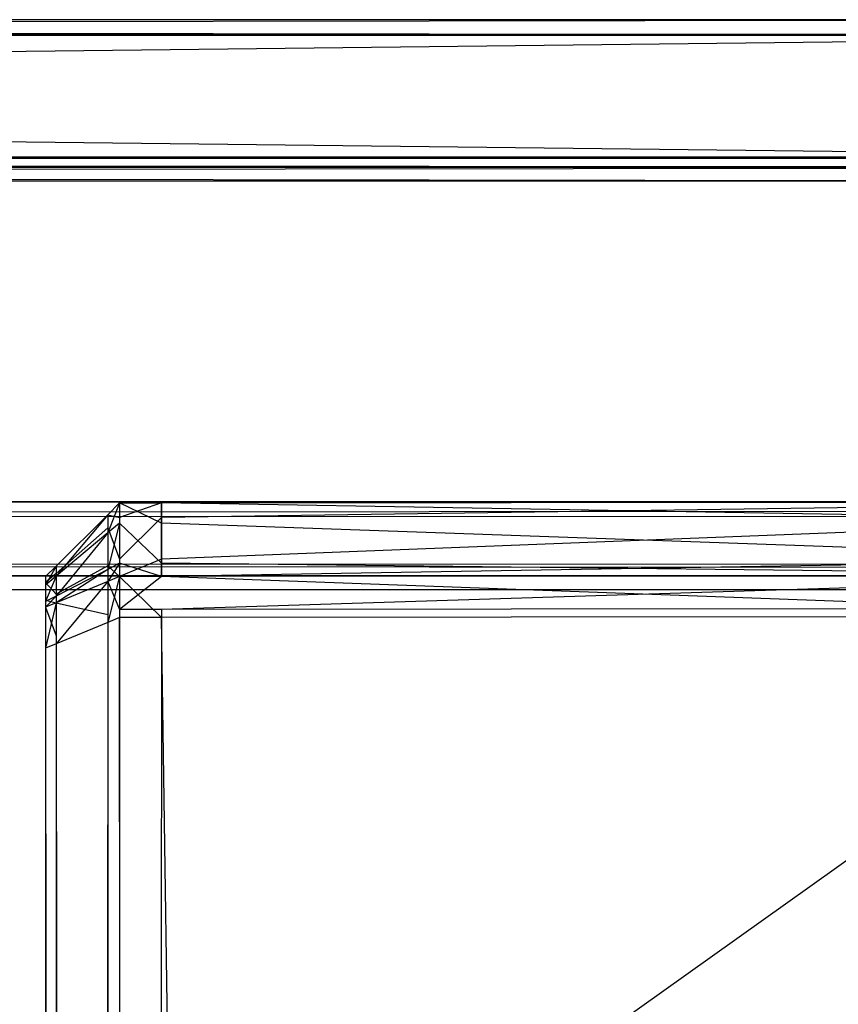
# Model space of a CAD drawing. Extents: x 0 to 0.8, y -0.501 to 0.
# Tile 102 of 105: x 0.78893 to 0.79446, y -0.00666 to 0. Entities that reach past the tile are written whole.
import ezdxf

# ---------------------------------------------------------------- set-up
doc = ezdxf.new("R2010")
doc.units = 0
for name, color, linetype in [('L1_KORPUS3_0', 7, 'CONTINUOUS'), ('L2_KORPUS3_2', 7, 'CONTINUOUS'), ('L9_ABDECKPL_0___REPLACEMTFOREMP', 7, 'CONTINUOUS')]:
    doc.layers.add(name, color=color, linetype=linetype)

msp = doc.modelspace()

# ---------------------------------------------------------------- linework, layer by layer
at = {"layer": 'L1_KORPUS3_0', "color": 8, "invisible_edges": 14}
for points in [[(0.789885, -0.00327, 0.007872), (0.797254, -0.003262, 0.007621), (0.789885, -0.00327, 0.007621), (0.789885, -0.00327, 0.007872)], [(0.797254, -0.003262, 0.007872), (0.797254, -0.003262, 0.007621), (0.789885, -0.00327, 0.007872), (0.797254, -0.003262, 0.007872)], [(0.789885, -0.00327, 0.589853), (0.797254, -0.003262, 0.007872), (0.789885, -0.00327, 0.007872), (0.789885, -0.00327, 0.589853)], [(0.797254, -0.003262, 0.589853), (0.797254, -0.003262, 0.007872), (0.789885, -0.00327, 0.589853), (0.797254, -0.003262, 0.589853)], [(0.789885, -0.00327, 0.590124), (0.797254, -0.003262, 0.589853), (0.789885, -0.00327, 0.589853), (0.789885, -0.00327, 0.590124)], [(0.797254, -0.003262, 0.590124), (0.797254, -0.003262, 0.589853), (0.789885, -0.00327, 0.590124), (0.797254, -0.003262, 0.590124)], [(0.797254, -0.003398, 0.590261), (0.797254, -0.003262, 0.590124), (0.789885, -0.00327, 0.590124), (0.797254, -0.003398, 0.590261)], [(0.797254, -0.003262, 0.007621), (0.789885, -0.003369, 0.007522), (0.789885, -0.00327, 0.007621), (0.797254, -0.003262, 0.007621)], [(0.797254, -0.003262, 0.007621), (0.797254, -0.003361, 0.007522), (0.789885, -0.003369, 0.007522), (0.797254, -0.003262, 0.007621)], [(0.789601, -0.00327, 0.590124), (0.789521, -0.003474, 0.590215), (0.789601, -0.003407, 0.590261), (0.789601, -0.00327, 0.590124)], [(0.789601, -0.00327, 0.590124), (0.789521, -0.00335, 0.590091), (0.789521, -0.003474, 0.590215), (0.789601, -0.00327, 0.590124)], [(0.789521, -0.00335, 0.007905), (0.789601, -0.00327, 0.007872), (0.789601, -0.00327, 0.007621), (0.789521, -0.00335, 0.007905)], [(0.789521, -0.00335, 0.007905), (0.789601, -0.00327, 0.007621), (0.789521, -0.00335, 0.007654), (0.789521, -0.00335, 0.007905)], [(0.789601, -0.00327, 0.590124), (0.789601, -0.00327, 0.589853), (0.789521, -0.00335, 0.590091), (0.789601, -0.00327, 0.590124)], [(0.789521, -0.00335, 0.590091), (0.789601, -0.00327, 0.589853), (0.789521, -0.00335, 0.58982), (0.789521, -0.00335, 0.590091)], [(0.789601, -0.00327, 0.589853), (0.789601, -0.00327, 0.007872), (0.789521, -0.00335, 0.58982), (0.789601, -0.00327, 0.589853)], [(0.789521, -0.00335, 0.58982), (0.789601, -0.00327, 0.007872), (0.789521, -0.00335, 0.007905), (0.789521, -0.00335, 0.58982)], [(0.789601, -0.00327, 0.007621), (0.789601, -0.003369, 0.007522), (0.789521, -0.00335, 0.007654), (0.789601, -0.00327, 0.007621)], [(0.789885, -0.003407, 0.590261), (0.789885, -0.00327, 0.590124), (0.789601, -0.00327, 0.590124), (0.789885, -0.003407, 0.590261)], [(0.789885, -0.003407, 0.590261), (0.789601, -0.00327, 0.590124), (0.789601, -0.003407, 0.590261), (0.789885, -0.003407, 0.590261)], [(0.789601, -0.00327, 0.590124), (0.789885, -0.00327, 0.589853), (0.789601, -0.00327, 0.589853), (0.789601, -0.00327, 0.590124)], [(0.789885, -0.00327, 0.590124), (0.789885, -0.00327, 0.589853), (0.789601, -0.00327, 0.590124), (0.789885, -0.00327, 0.590124)], [(0.789601, -0.00327, 0.589853), (0.789885, -0.00327, 0.007872), (0.789601, -0.00327, 0.007872), (0.789601, -0.00327, 0.589853)], [(0.789885, -0.00327, 0.589853), (0.789885, -0.00327, 0.007872), (0.789601, -0.00327, 0.589853), (0.789885, -0.00327, 0.589853)], [(0.789601, -0.00327, 0.007872), (0.789885, -0.00327, 0.007621), (0.789601, -0.00327, 0.007621), (0.789601, -0.00327, 0.007872)], [(0.789885, -0.00327, 0.007872), (0.789885, -0.00327, 0.007621), (0.789601, -0.00327, 0.007872), (0.789885, -0.00327, 0.007872)], [(0.789885, -0.00327, 0.007621), (0.789601, -0.003369, 0.007522), (0.789601, -0.00327, 0.007621), (0.789885, -0.00327, 0.007621)], [(0.789885, -0.00327, 0.007621), (0.789885, -0.003369, 0.007522), (0.789601, -0.003369, 0.007522), (0.789885, -0.00327, 0.007621)], [(0.797254, -0.003398, 0.590261), (0.789885, -0.00327, 0.590124), (0.789885, -0.003407, 0.590261), (0.797254, -0.003398, 0.590261)], [(0.789521, -0.00335, 0.58982), (0.789521, -0.00335, 0.007905), (0.789172, -0.003698, 0.589675), (0.789521, -0.00335, 0.58982)], [(0.789172, -0.003698, 0.589675), (0.789521, -0.00335, 0.007905), (0.789172, -0.003698, 0.008049), (0.789172, -0.003698, 0.589675)], [(0.789521, -0.00335, 0.590091), (0.789521, -0.00335, 0.58982), (0.789172, -0.003698, 0.589946), (0.789521, -0.00335, 0.590091)], [(0.789172, -0.003698, 0.589946), (0.789521, -0.00335, 0.58982), (0.789172, -0.003698, 0.589675), (0.789172, -0.003698, 0.589946)], [(0.789172, -0.003698, 0.008049), (0.789521, -0.00335, 0.007905), (0.789521, -0.00335, 0.007654), (0.789172, -0.003698, 0.008049)], [(0.789172, -0.003698, 0.008049), (0.789521, -0.00335, 0.007654), (0.789172, -0.003698, 0.007799), (0.789172, -0.003698, 0.008049)], [(0.789521, -0.00335, 0.590091), (0.789172, -0.003766, 0.590014), (0.789521, -0.003474, 0.590215), (0.789521, -0.00335, 0.590091)], [(0.789521, -0.00335, 0.590091), (0.789172, -0.003698, 0.589946), (0.789172, -0.003766, 0.590014), (0.789521, -0.00335, 0.590091)], [(0.789521, -0.00335, 0.007654), (0.789521, -0.00344, 0.007565), (0.789172, -0.003698, 0.007799), (0.789521, -0.00335, 0.007654)], [(0.789521, -0.00335, 0.007654), (0.789601, -0.003369, 0.007522), (0.789521, -0.00344, 0.007565), (0.789521, -0.00335, 0.007654)], [(0.789601, -0.003369, 0.007522), (0.789601, -0.003652, 0.007239), (0.789521, -0.00344, 0.007565), (0.789601, -0.003369, 0.007522)], [(0.789885, -0.003369, 0.007522), (0.789601, -0.003652, 0.007239), (0.789601, -0.003369, 0.007522), (0.789885, -0.003369, 0.007522)], [(0.789885, -0.003369, 0.007522), (0.789885, -0.003652, 0.007239), (0.789601, -0.003652, 0.007239), (0.789885, -0.003369, 0.007522)], [(0.797254, -0.003361, 0.007522), (0.789885, -0.003652, 0.007239), (0.789885, -0.003369, 0.007522), (0.797254, -0.003361, 0.007522)], [(0.797254, -0.003361, 0.007522), (0.797254, -0.003644, 0.007239), (0.789885, -0.003652, 0.007239), (0.797254, -0.003361, 0.007522)], [(0.797254, -0.003669, 0.590532), (0.797254, -0.003398, 0.590261), (0.789885, -0.003407, 0.590261), (0.797254, -0.003669, 0.590532)], [(0.789521, -0.00344, 0.007565), (0.789172, -0.003748, 0.00775), (0.789172, -0.003698, 0.007799), (0.789521, -0.00344, 0.007565)], [(0.789521, -0.00344, 0.007565), (0.789521, -0.003696, 0.007308), (0.789172, -0.003748, 0.00775), (0.789521, -0.00344, 0.007565)], [(0.789601, -0.003407, 0.590261), (0.789521, -0.00372, 0.590461), (0.789601, -0.003678, 0.590532), (0.789601, -0.003407, 0.590261)], [(0.789601, -0.003407, 0.590261), (0.789521, -0.003474, 0.590215), (0.789521, -0.00372, 0.590461), (0.789601, -0.003407, 0.590261)], [(0.789521, -0.00344, 0.007565), (0.789601, -0.003652, 0.007239), (0.789521, -0.003696, 0.007308), (0.789521, -0.00344, 0.007565)], [(0.789885, -0.003678, 0.590532), (0.789885, -0.003407, 0.590261), (0.789601, -0.003407, 0.590261), (0.789885, -0.003678, 0.590532)], [(0.789885, -0.003678, 0.590532), (0.789601, -0.003407, 0.590261), (0.789601, -0.003678, 0.590532), (0.789885, -0.003678, 0.590532)], [(0.797254, -0.003669, 0.590532), (0.789885, -0.003407, 0.590261), (0.789885, -0.003678, 0.590532), (0.797254, -0.003669, 0.590532)], [(0.789521, -0.003474, 0.590215), (0.789172, -0.003901, 0.59015), (0.789521, -0.00372, 0.590461), (0.789521, -0.003474, 0.590215)], [(0.789521, -0.003474, 0.590215), (0.789172, -0.003766, 0.590014), (0.789172, -0.003901, 0.59015), (0.789521, -0.003474, 0.590215)], [(0.789601, -0.003652, 0.007239), (0.789601, -0.003769, 0.007121), (0.789521, -0.003696, 0.007308), (0.789601, -0.003652, 0.007239)], [(0.789885, -0.003652, 0.007239), (0.789601, -0.003769, 0.007121), (0.789601, -0.003652, 0.007239), (0.789885, -0.003652, 0.007239)], [(0.789885, -0.003652, 0.007239), (0.789885, -0.003769, 0.007121), (0.789601, -0.003769, 0.007121), (0.789885, -0.003652, 0.007239)], [(0.797254, -0.003644, 0.007239), (0.789885, -0.003769, 0.007121), (0.789885, -0.003652, 0.007239), (0.797254, -0.003644, 0.007239)], [(0.797254, -0.003644, 0.007239), (0.797254, -0.003761, 0.007121), (0.789885, -0.003769, 0.007121), (0.797254, -0.003644, 0.007239)], [(0.789172, -0.003698, 0.589946), (0.789101, -0.003826, 0.589973), (0.789172, -0.003766, 0.590014), (0.789172, -0.003698, 0.589946)], [(0.789172, -0.003698, 0.589946), (0.789101, -0.003769, 0.589917), (0.789101, -0.003826, 0.589973), (0.789172, -0.003698, 0.589946)], [(0.789172, -0.003698, 0.007799), (0.789101, -0.003769, 0.008079), (0.789172, -0.003698, 0.008049), (0.789172, -0.003698, 0.007799)], [(0.789172, -0.003698, 0.007799), (0.789101, -0.003769, 0.007828), (0.789101, -0.003769, 0.008079), (0.789172, -0.003698, 0.007799)], [(0.789172, -0.003698, 0.589675), (0.789101, -0.003769, 0.589917), (0.789172, -0.003698, 0.589946), (0.789172, -0.003698, 0.589675)], [(0.789172, -0.003698, 0.589675), (0.789101, -0.003769, 0.589646), (0.789101, -0.003769, 0.589917), (0.789172, -0.003698, 0.589675)], [(0.789172, -0.003698, 0.008049), (0.789101, -0.003769, 0.589646), (0.789172, -0.003698, 0.589675), (0.789172, -0.003698, 0.008049)], [(0.789172, -0.003698, 0.008049), (0.789101, -0.003769, 0.008079), (0.789101, -0.003769, 0.589646), (0.789172, -0.003698, 0.008049)], [(0.789172, -0.003698, 0.007799), (0.789172, -0.003748, 0.00775), (0.789101, -0.003769, 0.007828), (0.789172, -0.003698, 0.007799)], [(0.789521, -0.003696, 0.007308), (0.789521, -0.003802, 0.007201), (0.789172, -0.003888, 0.007608), (0.789521, -0.003696, 0.007308)], [(0.789521, -0.003696, 0.007308), (0.789172, -0.003888, 0.007608), (0.789172, -0.003748, 0.00775), (0.789521, -0.003696, 0.007308)], [(0.789521, -0.00372, 0.590461), (0.789172, -0.003947, 0.590195), (0.789521, -0.003803, 0.590544), (0.789521, -0.00372, 0.590461)], [(0.789521, -0.00372, 0.590461), (0.789172, -0.003901, 0.59015), (0.789172, -0.003947, 0.590195), (0.789521, -0.00372, 0.590461)], [(0.789601, -0.003678, 0.590532), (0.789521, -0.003803, 0.590544), (0.789601, -0.003769, 0.590624), (0.789601, -0.003678, 0.590532)], [(0.789601, -0.003678, 0.590532), (0.789521, -0.00372, 0.590461), (0.789521, -0.003803, 0.590544), (0.789601, -0.003678, 0.590532)], [(0.789521, -0.003696, 0.007308), (0.789601, -0.003769, 0.007121), (0.789521, -0.003802, 0.007201), (0.789521, -0.003696, 0.007308)], [(0.789885, -0.003769, 0.590624), (0.789885, -0.003678, 0.590532), (0.789601, -0.003678, 0.590532), (0.789885, -0.003769, 0.590624)], [(0.789885, -0.003769, 0.590624), (0.789601, -0.003678, 0.590532), (0.789601, -0.003769, 0.590624), (0.789885, -0.003769, 0.590624)], [(0.797254, -0.003761, 0.590624), (0.797254, -0.003669, 0.590532), (0.789885, -0.003678, 0.590532), (0.797254, -0.003761, 0.590624)], [(0.797254, -0.003761, 0.590624), (0.789885, -0.003678, 0.590532), (0.789885, -0.003769, 0.590624), (0.797254, -0.003761, 0.590624)], [(0.789172, -0.003748, 0.00775), (0.789101, -0.00381, 0.007787), (0.789101, -0.003769, 0.007828), (0.789172, -0.003748, 0.00775)], [(0.789172, -0.003748, 0.00775), (0.789172, -0.003888, 0.007608), (0.789101, -0.00381, 0.007787), (0.789172, -0.003748, 0.00775)], [(0.789172, -0.003766, 0.590014), (0.789101, -0.003938, 0.590086), (0.789172, -0.003901, 0.59015), (0.789172, -0.003766, 0.590014)], [(0.789172, -0.003766, 0.590014), (0.789101, -0.003826, 0.589973), (0.789101, -0.003938, 0.590086), (0.789172, -0.003766, 0.590014)], [(0.789101, -0.003769, 0.589646), (0.789101, -0.003988, 0.589826), (0.789101, -0.003769, 0.589917), (0.789101, -0.003769, 0.589646)], [(0.789101, -0.003769, 0.589646), (0.789101, -0.003988, 0.589646), (0.789101, -0.003988, 0.589826), (0.789101, -0.003769, 0.589646)], [(0.789101, -0.003769, 0.589917), (0.789101, -0.00401, 0.589848), (0.789101, -0.003826, 0.589973), (0.789101, -0.003769, 0.589917)], [(0.789101, -0.003769, 0.589917), (0.789101, -0.003988, 0.589826), (0.789101, -0.00401, 0.589848), (0.789101, -0.003769, 0.589917)], [(0.789101, -0.003769, 0.007828), (0.789101, -0.003988, 0.008079), (0.789101, -0.003769, 0.008079), (0.789101, -0.003769, 0.007828)], [(0.789101, -0.003769, 0.007828), (0.789101, -0.003988, 0.007919), (0.789101, -0.003988, 0.008079), (0.789101, -0.003769, 0.007828)], [(0.789101, -0.003769, 0.008079), (0.789101, -0.003988, 0.589646), (0.789101, -0.003769, 0.589646), (0.789101, -0.003769, 0.008079)], [(0.789101, -0.003769, 0.008079), (0.789101, -0.003988, 0.008079), (0.789101, -0.003988, 0.589646), (0.789101, -0.003769, 0.008079)], [(0.789101, -0.003769, 0.007828), (0.789101, -0.00381, 0.007787), (0.789101, -0.003988, 0.007919), (0.789101, -0.003769, 0.007828)], [(0.789601, -0.003769, 0.590624), (0.789521, -0.00408, 0.590544), (0.789601, -0.004047, 0.590624), (0.789601, -0.003769, 0.590624)], [(0.789601, -0.003769, 0.590624), (0.789521, -0.003803, 0.590544), (0.789521, -0.00408, 0.590544), (0.789601, -0.003769, 0.590624)], [(0.789601, -0.003769, 0.007121), (0.789601, -0.003992, 0.007121), (0.789521, -0.003802, 0.007201), (0.789601, -0.003769, 0.007121)], [(0.789885, -0.003992, 0.007121), (0.789601, -0.003992, 0.007121), (0.789885, -0.003769, 0.007121), (0.789885, -0.003992, 0.007121)], [(0.789885, -0.003769, 0.007121), (0.789601, -0.003992, 0.007121), (0.789601, -0.003769, 0.007121), (0.789885, -0.003769, 0.007121)], [(0.789885, -0.004047, 0.590624), (0.789601, -0.003769, 0.590624), (0.789601, -0.004047, 0.590624), (0.789885, -0.004047, 0.590624)], [(0.789885, -0.003769, 0.590624), (0.789601, -0.003769, 0.590624), (0.789885, -0.004047, 0.590624), (0.789885, -0.003769, 0.590624)], [(0.797254, -0.003984, 0.007121), (0.789885, -0.003992, 0.007121), (0.797254, -0.003761, 0.007121), (0.797254, -0.003984, 0.007121)], [(0.797254, -0.003761, 0.007121), (0.789885, -0.003992, 0.007121), (0.789885, -0.003769, 0.007121), (0.797254, -0.003761, 0.007121)], [(0.797254, -0.003761, 0.590624), (0.789885, -0.003769, 0.590624), (0.797254, -0.004038, 0.590624), (0.797254, -0.003761, 0.590624)], [(0.797254, -0.004038, 0.590624), (0.789885, -0.003769, 0.590624), (0.789885, -0.004047, 0.590624), (0.797254, -0.004038, 0.590624)], [(0.789101, -0.00381, 0.007787), (0.789101, -0.004004, 0.007904), (0.789101, -0.003988, 0.007919), (0.789101, -0.00381, 0.007787)], [(0.789101, -0.00381, 0.007787), (0.789172, -0.003888, 0.007608), (0.789101, -0.003928, 0.00767), (0.789101, -0.00381, 0.007787)], [(0.789101, -0.00381, 0.007787), (0.789101, -0.003928, 0.00767), (0.789101, -0.004004, 0.007904), (0.789101, -0.00381, 0.007787)], [(0.789101, -0.003826, 0.589973), (0.789101, -0.004052, 0.589891), (0.789101, -0.003938, 0.590086), (0.789101, -0.003826, 0.589973)], [(0.789101, -0.003826, 0.589973), (0.789101, -0.00401, 0.589848), (0.789101, -0.004052, 0.589891), (0.789101, -0.003826, 0.589973)], [(0.789521, -0.003802, 0.007201), (0.789521, -0.004025, 0.007201), (0.789172, -0.003947, 0.00755), (0.789521, -0.003802, 0.007201)], [(0.789521, -0.003802, 0.007201), (0.789172, -0.003947, 0.00755), (0.789172, -0.003888, 0.007608), (0.789521, -0.003802, 0.007201)], [(0.789521, -0.003803, 0.590544), (0.789172, -0.004224, 0.590195), (0.789521, -0.00408, 0.590544), (0.789521, -0.003803, 0.590544)], [(0.789521, -0.003803, 0.590544), (0.789172, -0.003947, 0.590195), (0.789172, -0.004224, 0.590195), (0.789521, -0.003803, 0.590544)], [(0.789521, -0.003802, 0.007201), (0.789601, -0.003992, 0.007121), (0.789521, -0.004025, 0.007201), (0.789521, -0.003802, 0.007201)], [(0.789172, -0.003888, 0.007608), (0.789172, -0.003947, 0.00755), (0.789101, -0.003928, 0.00767), (0.789172, -0.003888, 0.007608)], [(0.789172, -0.003901, 0.59015), (0.789101, -0.003976, 0.590124), (0.789172, -0.003947, 0.590195), (0.789172, -0.003901, 0.59015)], [(0.789172, -0.003901, 0.59015), (0.789101, -0.003938, 0.590086), (0.789101, -0.003976, 0.590124), (0.789172, -0.003901, 0.59015)], [(0.789101, -0.003928, 0.00767), (0.789101, -0.003976, 0.007621), (0.789101, -0.004048, 0.007859), (0.789101, -0.003928, 0.00767)], [(0.789101, -0.003928, 0.00767), (0.789172, -0.003947, 0.00755), (0.789101, -0.003976, 0.007621), (0.789101, -0.003928, 0.00767)], [(0.789101, -0.003928, 0.00767), (0.789101, -0.004048, 0.007859), (0.789101, -0.004004, 0.007904), (0.789101, -0.003928, 0.00767)], [(0.789101, -0.003938, 0.590086), (0.789101, -0.004067, 0.589905), (0.789101, -0.003976, 0.590124), (0.789101, -0.003938, 0.590086)], [(0.789101, -0.003938, 0.590086), (0.789101, -0.004052, 0.589891), (0.789101, -0.004067, 0.589905), (0.789101, -0.003938, 0.590086)], [(0.789172, -0.003947, 0.590195), (0.789101, -0.004253, 0.590124), (0.789172, -0.004224, 0.590195), (0.789172, -0.003947, 0.590195)], [(0.789172, -0.003947, 0.590195), (0.789101, -0.003976, 0.590124), (0.789101, -0.004253, 0.590124), (0.789172, -0.003947, 0.590195)], [(0.789172, -0.003947, 0.00755), (0.789172, -0.004169, 0.00755), (0.789101, -0.003976, 0.007621), (0.789172, -0.003947, 0.00755)], [(0.789101, -0.003976, 0.007621), (0.789101, -0.004067, 0.00784), (0.789101, -0.004048, 0.007859), (0.789101, -0.003976, 0.007621)], [(0.789101, -0.003976, 0.590124), (0.789101, -0.004253, 0.589905), (0.789101, -0.004253, 0.590124), (0.789101, -0.003976, 0.590124)], [(0.789101, -0.003976, 0.590124), (0.789101, -0.004067, 0.589905), (0.789101, -0.004253, 0.589905), (0.789101, -0.003976, 0.590124)], [(0.789101, -0.003976, 0.007621), (0.789101, -0.004199, 0.007621), (0.789101, -0.004067, 0.00784), (0.789101, -0.003976, 0.007621)], [(0.789101, -0.003976, 0.007621), (0.789172, -0.004169, 0.00755), (0.789101, -0.004199, 0.007621), (0.789101, -0.003976, 0.007621)], [(0.789101, -0.003988, 0.589646), (0.789101, -0.00401, 0.589848), (0.789101, -0.003988, 0.589826), (0.789101, -0.003988, 0.589646)], [(0.789101, -0.003988, 0.007919), (0.789101, -0.004004, 0.007904), (0.789101, -0.003988, 0.008079), (0.789101, -0.003988, 0.007919)], [(0.789101, -0.003988, 0.589646), (0.789101, -0.004052, 0.589891), (0.789101, -0.00401, 0.589848), (0.789101, -0.003988, 0.589646)], [(0.789101, -0.003988, 0.008079), (0.789101, -0.004004, 0.007904), (0.789101, -0.003988, 0.589646), (0.789101, -0.003988, 0.008079)], [(0.789101, -0.003988, 0.589646), (0.789101, -0.500368, 0.589905), (0.789101, -0.004052, 0.589891), (0.789101, -0.003988, 0.589646)], [(0.789101, -0.003988, 0.589646), (0.789101, -0.004004, 0.007904), (0.789101, -0.004199, 0.00784), (0.789101, -0.003988, 0.589646)], [(0.789101, -0.003988, 0.589646), (0.789101, -0.004199, 0.00784), (0.789101, -0.500368, 0.589905), (0.789101, -0.003988, 0.589646)], [(0.789172, -0.003947, 0.00755), (0.789521, -0.004025, 0.007201), (0.789172, -0.004169, 0.00755), (0.789172, -0.003947, 0.00755)], [(0.789601, -0.003992, 0.007121), (0.789601, -0.500622, 0.007121), (0.789521, -0.004025, 0.007201), (0.789601, -0.003992, 0.007121)], [(0.789885, -0.500622, 0.007121), (0.789601, -0.500622, 0.007121), (0.789885, -0.003992, 0.007121), (0.789885, -0.500622, 0.007121)], [(0.789885, -0.003992, 0.007121), (0.789601, -0.500622, 0.007121), (0.789601, -0.003992, 0.007121), (0.789885, -0.003992, 0.007121)], [(0.797254, -0.500622, 0.007121), (0.789885, -0.500622, 0.007121), (0.797254, -0.003984, 0.007121), (0.797254, -0.500622, 0.007121)], [(0.797254, -0.003984, 0.007121), (0.789885, -0.500622, 0.007121), (0.789885, -0.003992, 0.007121), (0.797254, -0.003984, 0.007121)], [(0.789101, -0.004004, 0.007904), (0.789101, -0.004048, 0.007859), (0.789101, -0.004199, 0.00784), (0.789101, -0.004004, 0.007904)], [(0.789101, -0.004048, 0.007859), (0.789101, -0.004067, 0.00784), (0.789101, -0.004199, 0.00784), (0.789101, -0.004048, 0.007859)], [(0.789101, -0.004052, 0.589891), (0.789101, -0.004253, 0.589905), (0.789101, -0.004067, 0.589905), (0.789101, -0.004052, 0.589891)], [(0.789101, -0.004052, 0.589891), (0.789101, -0.500368, 0.589905), (0.789101, -0.004253, 0.589905), (0.789101, -0.004052, 0.589891)], [(0.789521, -0.004025, 0.007201), (0.789521, -0.500589, 0.007201), (0.789172, -0.004169, 0.00755), (0.789521, -0.004025, 0.007201)], [(0.789521, -0.004025, 0.007201), (0.789601, -0.500622, 0.007121), (0.789521, -0.500589, 0.007201), (0.789521, -0.004025, 0.007201)], [(0.789601, -0.004047, 0.590624), (0.789521, -0.500542, 0.590544), (0.789601, -0.500575, 0.590624), (0.789601, -0.004047, 0.590624)], [(0.789601, -0.004047, 0.590624), (0.789521, -0.00408, 0.590544), (0.789521, -0.500542, 0.590544), (0.789601, -0.004047, 0.590624)], [(0.789885, -0.500575, 0.590624), (0.789601, -0.004047, 0.590624), (0.789601, -0.500575, 0.590624), (0.789885, -0.500575, 0.590624)], [(0.789885, -0.004047, 0.590624), (0.789601, -0.004047, 0.590624), (0.789885, -0.500575, 0.590624), (0.789885, -0.004047, 0.590624)], [(0.797254, -0.004038, 0.590624), (0.789885, -0.004047, 0.590624), (0.797254, -0.500575, 0.590624), (0.797254, -0.004038, 0.590624)], [(0.797254, -0.500575, 0.590624), (0.789885, -0.004047, 0.590624), (0.789885, -0.500575, 0.590624), (0.797254, -0.500575, 0.590624)], [(0.789101, -0.004067, 0.00784), (0.789101, -0.004199, 0.007621), (0.789101, -0.004199, 0.00784), (0.789101, -0.004067, 0.00784)], [(0.789521, -0.00408, 0.590544), (0.789172, -0.500398, 0.590195), (0.789521, -0.500542, 0.590544), (0.789521, -0.00408, 0.590544)], [(0.789521, -0.00408, 0.590544), (0.789172, -0.004224, 0.590195), (0.789172, -0.500398, 0.590195), (0.789521, -0.00408, 0.590544)], [(0.789172, -0.004169, 0.00755), (0.789172, -0.500445, 0.00755), (0.789101, -0.004199, 0.007621), (0.789172, -0.004169, 0.00755)], [(0.789172, -0.004169, 0.00755), (0.789521, -0.500589, 0.007201), (0.789172, -0.500445, 0.00755), (0.789172, -0.004169, 0.00755)], [(0.789101, -0.004199, 0.00784), (0.789101, -0.500416, 0.00784), (0.789101, -0.500484, 0.00786), (0.789101, -0.004199, 0.00784)], [(0.789101, -0.004199, 0.00784), (0.789101, -0.500484, 0.00786), (0.789101, -0.500544, 0.008047), (0.789101, -0.004199, 0.00784)], [(0.789101, -0.004199, 0.00784), (0.789101, -0.500544, 0.008047), (0.789101, -0.500368, 0.589905), (0.789101, -0.004199, 0.00784)], [(0.789101, -0.004199, 0.007621), (0.789101, -0.500416, 0.007621), (0.789101, -0.004199, 0.00784), (0.789101, -0.004199, 0.007621)], [(0.789101, -0.004199, 0.00784), (0.789101, -0.500416, 0.007621), (0.789101, -0.500416, 0.00784), (0.789101, -0.004199, 0.00784)], [(0.789101, -0.004199, 0.007621), (0.789172, -0.500445, 0.00755), (0.789101, -0.500416, 0.007621), (0.789101, -0.004199, 0.007621)], [(0.789172, -0.004224, 0.590195), (0.789101, -0.500368, 0.590124), (0.789172, -0.500398, 0.590195), (0.789172, -0.004224, 0.590195)], [(0.789172, -0.004224, 0.590195), (0.789101, -0.004253, 0.590124), (0.789101, -0.500368, 0.590124), (0.789172, -0.004224, 0.590195)], [(0.789101, -0.004253, 0.590124), (0.789101, -0.500368, 0.589905), (0.789101, -0.500368, 0.590124), (0.789101, -0.004253, 0.590124)], [(0.789101, -0.004253, 0.589905), (0.789101, -0.500368, 0.589905), (0.789101, -0.004253, 0.590124), (0.789101, -0.004253, 0.589905)]]:
    msp.add_3dface(points, dxfattribs=at)
at = {"layer": 'L2_KORPUS3_2', "color": 8}
for points, invisible_edges in [([(0.797254, -0.003362, 0.007289), (0.1, -0.003263, 0.00719), (0.1, -0.003362, 0.007289), (0.797254, -0.003362, 0.007289)], 13), ([(0.1, -0.003263, 0.00719), (0.797254, -0.003362, 0.007289), (0.797295, -0.003263, 0.00719), (0.1, -0.003263, 0.00719)], 14), ([(0.1, -0.003263, 0.000565), (0.797295, -0.003263, 0.007018), (0.797295, -0.003263, 0.000565), (0.1, -0.003263, 0.000565)], 13), ([(0.797295, -0.003263, 0.007018), (0.1, -0.003263, 0.000565), (0.1, -0.003263, 0.007018), (0.797295, -0.003263, 0.007018)], 14), ([(0.1, -0.003263, 0.007018), (0.797295, -0.003263, 0.00719), (0.797295, -0.003263, 0.007018), (0.1, -0.003263, 0.007018)], 13), ([(0.797295, -0.003263, 0.00719), (0.1, -0.003263, 0.007018), (0.1, -0.003263, 0.00719), (0.797295, -0.003263, 0.00719)], 14), ([(0.797295, -0.003263, 0.0005), (0.1, -0.003326, 0.000436), (0.1, -0.003263, 0.0005), (0.797295, -0.003263, 0.0005)], 13), ([(0.1, -0.003326, 0.000436), (0.797295, -0.003263, 0.0005), (0.797268, -0.003326, 0.000436), (0.1, -0.003326, 0.000436)], 14), ([(0.1, -0.003263, 0.0005), (0.797295, -0.003263, 0.000565), (0.797295, -0.003263, 0.0005), (0.1, -0.003263, 0.0005)], 13), ([(0.797295, -0.003263, 0.000565), (0.1, -0.003263, 0.0005), (0.1, -0.003263, 0.000565), (0.797295, -0.003263, 0.000565)], 14), ([(0.797268, -0.003326, 0.000436), (0.1, -0.003683, 0.00008), (0.1, -0.003326, 0.000436), (0.797268, -0.003326, 0.000436)], 13), ([(0.1, -0.003683, 0.00008), (0.797268, -0.003326, 0.000436), (0.797121, -0.003683, 0.000079), (0.1, -0.003683, 0.00008)], 14), ([(0.797111, -0.003706, 0.007633), (0.1, -0.003362, 0.007289), (0.1, -0.003706, 0.007633), (0.797111, -0.003706, 0.007633)], 13), ([(0.1, -0.003362, 0.007289), (0.797111, -0.003706, 0.007633), (0.797254, -0.003362, 0.007289), (0.1, -0.003362, 0.007289)], 14), ([(0.797121, -0.003683, 0.000079), (0.1, -0.003763), (0.1, -0.003683, 0.00008), (0.797121, -0.003683, 0.000079)], 13), ([(0.1, -0.003763), (0.797121, -0.003683, 0.000079), (0.797088, -0.003763), (0.1, -0.003763)], 14), ([(0.797088, -0.003763, 0.00769), (0.1, -0.003706, 0.007633), (0.1, -0.003763, 0.00769), (0.797088, -0.003763, 0.00769)], 13), ([(0.1, -0.003706, 0.007633), (0.797088, -0.003763, 0.00769), (0.797111, -0.003706, 0.007633), (0.1, -0.003706, 0.007633)], 14), ([(0.797088, -0.003763), (0.1, -0.003857), (0.1, -0.003763), (0.797088, -0.003763)], 13), ([(0.1, -0.003857), (0.797088, -0.003763), (0.797088, -0.003857), (0.1, -0.003857)], 14), ([(0.797088, -0.003858, 0.00769), (0.1, -0.003763, 0.00769), (0.1, -0.003858, 0.00769), (0.797088, -0.003858, 0.00769)], 13), ([(0.1, -0.003763, 0.00769), (0.797088, -0.003858, 0.00769), (0.797088, -0.003763, 0.00769), (0.1, -0.003763, 0.00769)], 14), ([(0.797088, -0.003857), (0.1, -0.500668), (0.1, -0.003857), (0.797088, -0.003857)], 13), ([(0.1, -0.500668), (0.797088, -0.003857), (0.797091, -0.500668), (0.1, -0.500668)], 10), ([(0.797091, -0.500667, 0.00769), (0.1, -0.003858, 0.00769), (0.1, -0.500667, 0.00769), (0.797091, -0.500667, 0.00769)], 13), ([(0.1, -0.003858, 0.00769), (0.797091, -0.500667, 0.00769), (0.797088, -0.003858, 0.00769), (0.1, -0.003858, 0.00769)], 10)]:
    msp.add_3dface(points, dxfattribs=dict(at, invisible_edges=invisible_edges))
at = {"layer": 'L9_ABDECKPL_0___REPLACEMTFOREMP', "color": 39}
for points, invisible_edges in [([(0.728221, 0, 0.602217), (0.798798, 0, 0.602079), (0.728221, 0, 0.602079), (0.728221, 0, 0.602217)], 13), ([(0.798798, 0, 0.602079), (0.728221, 0, 0.602217), (0.798798, 0, 0.602217), (0.798798, 0, 0.602079)], 14), ([(0.728221, 0, 0.592216), (0.798753, -0.000108, 0.592108), (0.728221, -0.000108, 0.592108), (0.728221, 0, 0.592216)], 13), ([(0.798753, -0.000108, 0.592108), (0.728221, 0, 0.592216), (0.798798, 0, 0.592216), (0.798753, -0.000108, 0.592108)], 14), ([(0.728221, -0.000101, 0.602318), (0.798798, 0, 0.602217), (0.728221, 0, 0.602217), (0.728221, -0.000101, 0.602318)], 13), ([(0.798798, 0, 0.602217), (0.728221, -0.000101, 0.602318), (0.798756, -0.000101, 0.602318), (0.798798, 0, 0.602217)], 14), ([(0.728221, 0, 0.592394), (0.798798, 0, 0.592216), (0.728221, 0, 0.592216), (0.728221, 0, 0.592394)], 13), ([(0.798798, 0, 0.592216), (0.728221, 0, 0.592394), (0.798798, 0, 0.592394), (0.798798, 0, 0.592216)], 14), ([(0.728221, 0, 0.602079), (0.798798, 0, 0.592394), (0.728221, 0, 0.592394), (0.728221, 0, 0.602079)], 13), ([(0.798798, 0, 0.592394), (0.728221, 0, 0.602079), (0.798798, 0, 0.602079), (0.798798, 0, 0.592394)], 14), ([(0.728221, -0.00093, 0.603146), (0.798756, -0.000101, 0.602318), (0.728221, -0.000101, 0.602318), (0.728221, -0.00093, 0.603146)], 13), ([(0.798756, -0.000101, 0.602318), (0.728221, -0.00093, 0.603146), (0.798413, -0.00093, 0.603146), (0.798756, -0.000101, 0.602318)], 14), ([(0.728221, -0.000108, 0.592108), (0.798409, -0.00094, 0.591276), (0.728221, -0.00094, 0.591276), (0.728221, -0.000108, 0.592108)], 13), ([(0.798409, -0.00094, 0.591276), (0.728221, -0.000108, 0.592108), (0.798753, -0.000108, 0.592108), (0.798409, -0.00094, 0.591276)], 14), ([(0.728221, -0.001, 0.603217), (0.798413, -0.00093, 0.603146), (0.728221, -0.00093, 0.603146), (0.728221, -0.001, 0.603217)], 13), ([(0.798413, -0.00093, 0.603146), (0.728221, -0.001, 0.603217), (0.798384, -0.001, 0.603217), (0.798413, -0.00093, 0.603146)], 14), ([(0.728221, -0.00094, 0.591276), (0.798384, -0.001, 0.591216), (0.728221, -0.001, 0.591216), (0.728221, -0.00094, 0.591276)], 13), ([(0.798384, -0.001, 0.591216), (0.728221, -0.00094, 0.591276), (0.798409, -0.00094, 0.591276), (0.798384, -0.001, 0.591216)], 14), ([(0.798384, -0.001093, 0.603217), (0.728221, -0.001, 0.603217), (0.724135, -0.001093, 0.603217), (0.798384, -0.001093, 0.603217)], 13), ([(0.728221, -0.001, 0.603217), (0.798384, -0.001093, 0.603217), (0.798384, -0.001, 0.603217), (0.728221, -0.001, 0.603217)], 14), ([(0.798384, -0.001, 0.591216), (0.728221, -0.00109, 0.591216), (0.728221, -0.001, 0.591216), (0.798384, -0.001, 0.591216)], 13), ([(0.728221, -0.00109, 0.591216), (0.798384, -0.001, 0.591216), (0.798384, -0.00109, 0.591216), (0.728221, -0.00109, 0.591216)], 14), ([(0.728221, -0.499907, 0.603217), (0.798384, -0.001093, 0.603217), (0.724135, -0.001093, 0.603217), (0.728221, -0.499907, 0.603217)], 13), ([(0.798384, -0.00109, 0.591216), (0.728221, -0.49991, 0.591216), (0.728221, -0.00109, 0.591216), (0.798384, -0.00109, 0.591216)], 13), ([(0.728221, -0.49991, 0.591216), (0.798384, -0.00109, 0.591216), (0.798335, -0.49991, 0.591216), (0.728221, -0.49991, 0.591216)], 10), ([(0.798384, -0.001093, 0.603217), (0.728221, -0.499907, 0.603217), (0.798335, -0.499907, 0.603217), (0.798384, -0.001093, 0.603217)], 10)]:
    msp.add_3dface(points, dxfattribs=dict(at, invisible_edges=invisible_edges))

doc.saveas('drawing.dxf')
